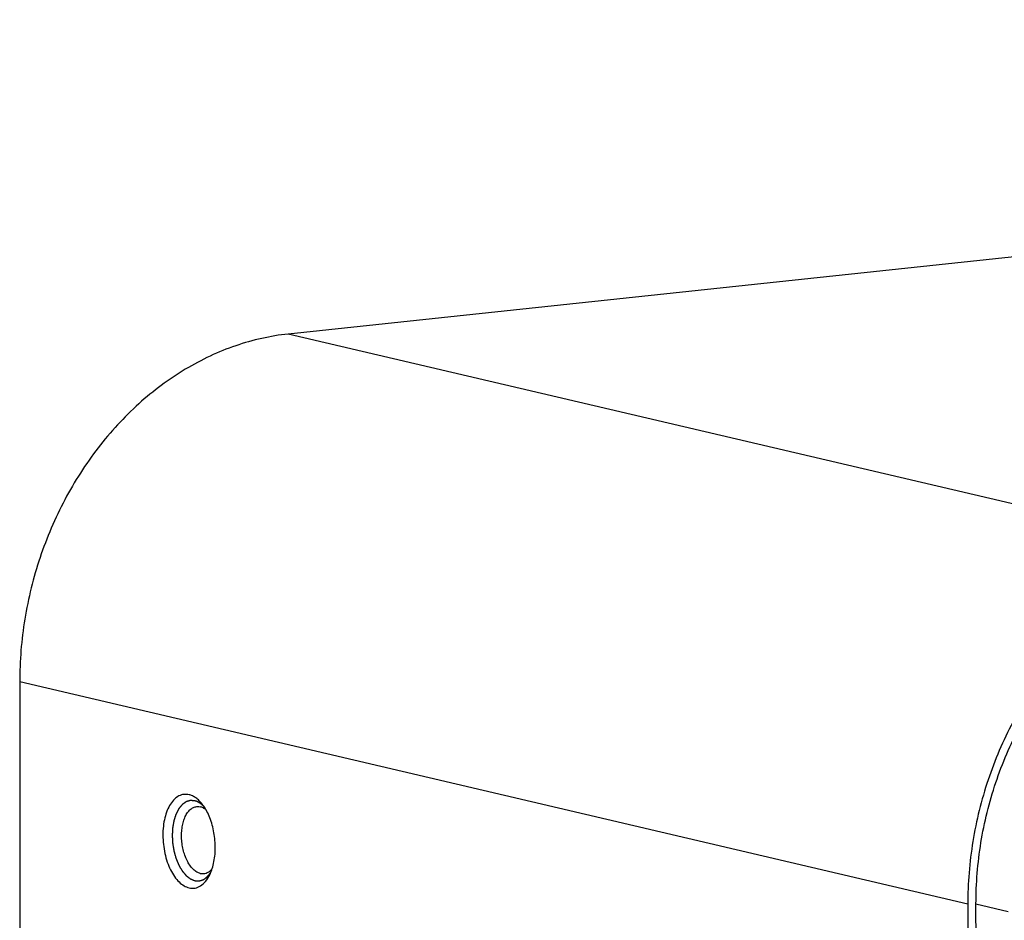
# Model space of a CAD drawing. Header units: millimetres. Extents: x 0 to 2731, y -3524 to -2222.
# Tile 192 of 221: x 1951 to 1988, y -2458 to -2424. Entities that reach past the tile are written whole.
import ezdxf

# ---------------------------------------------------------------- set-up
doc = ezdxf.new("R2010")
doc.units = ezdxf.units.MM
doc.header["$LTSCALE"] = 46.255
doc.layers.add('00_COMPONENTS', color=7, linetype='CONTINUOUS')

msp = doc.modelspace()

# ---------------------------------------------------------------- linework, layer by layer
at = {"layer": '00_COMPONENTS', "color": 7}
for p, q in [((2070.771, -2424.349), (1961.044, -2436.017)), ((1951.081, -2448.928), (1951.153, -2519.472)), ((1986.268, -2457.182), (1986.448, -2633.947)), ((1986.753, -2633.933), (1986.573, -2457.168))]:
    msp.add_line(p, q, dxfattribs=at)
at = {"layer": '00_COMPONENTS', "color": 4}
for p, q in [((1996.231, -2444.271), (1961.044, -2436.017)), ((1986.268, -2457.182), (1951.081, -2448.928)), ((1986.573, -2457.168), (1987.769, -2457.449))]:
    msp.add_line(p, q, dxfattribs=at)
at = {"layer": '00_COMPONENTS', "color": 7}
for points, knots in [([(1961.044, -2436.017), (1960.715, -2436.052), (1960.057, -2436.161), (1959.086, -2436.436), (1958.135, -2436.821), (1956.894, -2437.483), (1955.438, -2438.571), (1953.928, -2440.215), (1952.692, -2442.149), (1951.774, -2444.298), (1951.208, -2446.581), (1951.08, -2448.148), (1951.081, -2448.928)], [0, 0, 0, 0, 0.055808, 0.112475, 0.170141, 0.22891, 0.349775, 0.475112, 0.60417, 0.735714, 0.868207, 1, 1, 1, 1]), ([(1996.231, -2444.271), (1995.902, -2444.306), (1995.244, -2444.415), (1994.273, -2444.69), (1993.322, -2445.075), (1992.081, -2445.737), (1990.625, -2446.825), (1989.115, -2448.469), (1987.879, -2450.402), (1986.961, -2452.551), (1986.395, -2454.835), (1986.267, -2456.402), (1986.268, -2457.182)], [0, 0, 0, 0, 0.055809, 0.112475, 0.170142, 0.22891, 0.349775, 0.475112, 0.60417, 0.735714, 0.868207, 1, 1, 1, 1]), ([(1986.573, -2457.168), (1986.572, -2456.408), (1986.697, -2454.88), (1987.248, -2452.654), (1988.143, -2450.558), (1989.349, -2448.673), (1990.821, -2447.07), (1992.24, -2446.009), (1993.451, -2445.364), (1994.378, -2444.989), (1995.325, -2444.72), (1995.966, -2444.614), (1996.287, -2444.58)], [0, 0, 0, 0, 0.131793, 0.264286, 0.39583, 0.524888, 0.650225, 0.77109, 0.829858, 0.887525, 0.944191, 1, 1, 1, 1]), ([(1957.365, -2453.117), (1957.334, -2453.109), (1957.27, -2453.1), (1957.175, -2453.103), (1957.081, -2453.122), (1956.957, -2453.172), (1956.811, -2453.28), (1956.665, -2453.466), (1956.546, -2453.701), (1956.459, -2453.979), (1956.405, -2454.289), (1956.388, -2454.62), (1956.407, -2454.959), (1956.462, -2455.294), (1956.551, -2455.612), (1956.67, -2455.901), (1956.816, -2456.151), (1956.983, -2456.353), (1957.166, -2456.499), (1957.302, -2456.557), (1957.368, -2456.573)], [0, 0, 0, 0, 0.022191, 0.043938, 0.065719, 0.088007, 0.135583, 0.189186, 0.249713, 0.3169, 0.389672, 0.466412, 0.545177, 0.623868, 0.700394, 0.772827, 0.839582, 0.899628, 0.95277, 1, 1, 1, 1]), ([(1957.854, -2453.466), (1957.819, -2453.421), (1957.745, -2453.338), (1957.624, -2453.235), (1957.498, -2453.159), (1957.409, -2453.127), (1957.365, -2453.117)], [0, 0, 0, 0, 0.281156, 0.540143, 0.778547, 1, 1, 1, 1]), ([(1957.65, -2453.558), (1957.661, -2453.557), (1957.705, -2453.554), (1957.749, -2453.559), (1957.781, -2453.566)], [0, 0, 0, 0, 0.247279, 1, 1, 1, 1]), ([(1957.996, -2453.677), (1957.985, -2453.658), (1957.942, -2453.585), (1957.893, -2453.515), (1957.854, -2453.466)], [0, 0, 0, 0, 0.258803, 1, 1, 1, 1]), ([(1957.784, -2456.035), (1957.739, -2456.025), (1957.648, -2455.987), (1957.524, -2455.893), (1957.41, -2455.763), (1957.309, -2455.602), (1957.224, -2455.414), (1957.157, -2455.206), (1957.111, -2454.984), (1957.087, -2454.756), (1957.086, -2454.53), (1957.108, -2454.313), (1957.153, -2454.112), (1957.218, -2453.934), (1957.303, -2453.783), (1957.405, -2453.666), (1957.521, -2453.587), (1957.608, -2453.562), (1957.65, -2453.558)], [0, 0, 0, 0, 0.046211, 0.097785, 0.155685, 0.219876, 0.289591, 0.363565, 0.440206, 0.51774, 0.594331, 0.668208, 0.737787, 0.801812, 0.859535, 0.910943, 0.957032, 1, 1, 1, 1]), ([(1957.996, -2453.677), (1957.963, -2453.651), (1957.895, -2453.605), (1957.819, -2453.575), (1957.781, -2453.566)], [0, 0, 0, 0, 0.522748, 1, 1, 1, 1]), ([(1958.228, -2455.854), (1958.254, -2455.771), (1958.297, -2455.596), (1958.347, -2455.225), (1958.339, -2454.741), (1958.245, -2454.267), (1958.118, -2453.915), (1958.039, -2453.753), (1957.996, -2453.677)], [0, 0, 0, 0, 0.116507, 0.240209, 0.500008, 0.759802, 0.8835, 1, 1, 1, 1]), ([(1957.368, -2456.573), (1957.404, -2456.582), (1957.477, -2456.592), (1957.588, -2456.584), (1957.695, -2456.553), (1957.836, -2456.481), (1957.997, -2456.33), (1958.091, -2456.177), (1958.133, -2456.091)], [0, 0, 0, 0, 0.113283, 0.224375, 0.336533, 0.452873, 0.707007, 1, 1, 1, 1]), ([(1957.784, -2456.035), (1957.794, -2456.038), (1957.837, -2456.046), (1957.882, -2456.047), (1957.914, -2456.044)], [0, 0, 0, 0, 0.254816, 1, 1, 1, 1]), ([(1957.914, -2456.044), (1957.943, -2456.041), (1958.001, -2456.028), (1958.084, -2455.988), (1958.161, -2455.93), (1958.206, -2455.881), (1958.228, -2455.854)], [0, 0, 0, 0, 0.231284, 0.47076, 0.725355, 1, 1, 1, 1]), ([(1958.133, -2456.091), (1958.142, -2456.073), (1958.178, -2455.995), (1958.208, -2455.915), (1958.228, -2455.854)], [0, 0, 0, 0, 0.241203, 1, 1, 1, 1])]:
    msp.add_open_spline(points, degree=3, knots=knots, dxfattribs=at)
at = {"layer": '00_COMPONENTS', "color": 4}
for points, knots in [([(1957.573, -2453.342), (1957.559, -2453.341), (1957.539, -2453.34), (1957.512, -2453.338), (1957.492, -2453.337), (1957.475, -2453.336), (1957.462, -2453.335), (1957.452, -2453.334), (1957.441, -2453.334), (1957.433, -2453.333), (1957.426, -2453.333), (1957.422, -2453.332), (1957.419, -2453.332), (1957.416, -2453.332), (1957.414, -2453.332), (1957.412, -2453.332), (1957.412, -2453.332), (1957.411, -2453.332), (1957.41, -2453.332), (1957.41, -2453.332), (1957.408, -2453.333), (1957.406, -2453.333), (1957.404, -2453.334), (1957.4, -2453.335), (1957.396, -2453.336), (1957.39, -2453.338), (1957.382, -2453.341), (1957.372, -2453.344), (1957.362, -2453.346), (1957.349, -2453.35), (1957.333, -2453.355), (1957.317, -2453.36), (1957.304, -2453.364), (1957.294, -2453.367), (1957.285, -2453.37), (1957.276, -2453.372), (1957.27, -2453.374), (1957.266, -2453.376), (1957.263, -2453.377), (1957.26, -2453.377), (1957.258, -2453.378), (1957.257, -2453.378), (1957.256, -2453.379), (1957.255, -2453.379), (1957.255, -2453.379), (1957.254, -2453.38), (1957.253, -2453.381), (1957.251, -2453.382), (1957.249, -2453.384), (1957.246, -2453.386), (1957.242, -2453.388), (1957.236, -2453.393), (1957.228, -2453.398), (1957.219, -2453.404), (1957.21, -2453.411), (1957.199, -2453.419), (1957.184, -2453.43), (1957.169, -2453.44), (1957.157, -2453.449), (1957.148, -2453.455), (1957.139, -2453.462), (1957.131, -2453.467), (1957.125, -2453.471), (1957.121, -2453.474), (1957.119, -2453.476), (1957.116, -2453.478), (1957.114, -2453.479), (1957.113, -2453.48), (1957.112, -2453.48), (1957.112, -2453.481), (1957.111, -2453.481), (1957.111, -2453.482), (1957.109, -2453.484), (1957.108, -2453.486), (1957.106, -2453.488), (1957.103, -2453.491), (1957.1, -2453.495), (1957.094, -2453.502), (1957.088, -2453.51), (1957.08, -2453.52), (1957.072, -2453.53), (1957.061, -2453.543), (1957.048, -2453.559), (1957.034, -2453.575), (1957.024, -2453.588), (1957.016, -2453.598), (1957.008, -2453.608), (1957.001, -2453.616), (1956.996, -2453.622), (1956.992, -2453.627), (1956.99, -2453.63), (1956.988, -2453.632), (1956.986, -2453.634), (1956.985, -2453.636), (1956.984, -2453.637), (1956.984, -2453.637), (1956.983, -2453.638), (1956.983, -2453.639), (1956.982, -2453.641), (1956.981, -2453.643), (1956.979, -2453.646), (1956.977, -2453.651), (1956.974, -2453.656), (1956.97, -2453.664), (1956.964, -2453.674), (1956.958, -2453.687), (1956.952, -2453.699), (1956.943, -2453.716), (1956.932, -2453.737), (1956.922, -2453.757), (1956.913, -2453.774), (1956.906, -2453.786), (1956.9, -2453.799), (1956.895, -2453.809), (1956.89, -2453.818), (1956.888, -2453.823), (1956.886, -2453.827), (1956.884, -2453.83), (1956.883, -2453.833), (1956.882, -2453.834), (1956.881, -2453.836), (1956.881, -2453.836), (1956.88, -2453.837), (1956.88, -2453.838), (1956.879, -2453.841), (1956.878, -2453.844), (1956.877, -2453.847), (1956.876, -2453.852), (1956.874, -2453.858), (1956.87, -2453.868), (1956.866, -2453.881), (1956.862, -2453.895), (1956.857, -2453.91), (1956.85, -2453.93), (1956.842, -2453.955), (1956.834, -2453.979), (1956.828, -2453.999), (1956.823, -2454.014), (1956.818, -2454.029), (1956.814, -2454.041), (1956.811, -2454.051), (1956.809, -2454.057), (1956.808, -2454.062), (1956.806, -2454.066), (1956.805, -2454.069), (1956.805, -2454.071), (1956.804, -2454.072), (1956.804, -2454.073), (1956.804, -2454.074), (1956.804, -2454.075), (1956.803, -2454.078), (1956.803, -2454.081), (1956.802, -2454.085), (1956.801, -2454.091), (1956.8, -2454.098), (1956.798, -2454.109), (1956.795, -2454.123), (1956.792, -2454.139), (1956.789, -2454.156), (1956.785, -2454.178), (1956.78, -2454.206), (1956.776, -2454.233), (1956.772, -2454.255), (1956.769, -2454.272), (1956.766, -2454.289), (1956.763, -2454.302), (1956.761, -2454.313), (1956.76, -2454.32), (1956.759, -2454.326), (1956.758, -2454.33), (1956.758, -2454.333), (1956.757, -2454.336), (1956.757, -2454.338), (1956.757, -2454.341), (1956.756, -2454.344), (1956.756, -2454.347), (1956.756, -2454.352), (1956.756, -2454.358), (1956.755, -2454.365), (1956.755, -2454.377), (1956.754, -2454.392), (1956.753, -2454.411), (1956.752, -2454.429), (1956.75, -2454.453), (1956.749, -2454.483), (1956.747, -2454.519), (1956.745, -2454.549), (1956.744, -2454.573), (1956.743, -2454.588), (1956.742, -2454.6), (1956.742, -2454.609), (1956.741, -2454.617), (1956.741, -2454.622), (1956.741, -2454.625), (1956.741, -2454.627), (1956.741, -2454.63), (1956.741, -2454.633), (1956.741, -2454.638), (1956.742, -2454.645), (1956.742, -2454.655), (1956.743, -2454.667), (1956.744, -2454.682), (1956.745, -2454.706), (1956.747, -2454.737), (1956.749, -2454.773), (1956.751, -2454.809), (1956.752, -2454.84), (1956.754, -2454.864), (1956.755, -2454.879), (1956.755, -2454.891), (1956.756, -2454.9), (1956.756, -2454.908), (1956.757, -2454.913), (1956.757, -2454.916), (1956.757, -2454.919), (1956.757, -2454.921), (1956.758, -2454.924), (1956.759, -2454.929), (1956.76, -2454.937), (1956.761, -2454.946), (1956.763, -2454.958), (1956.766, -2454.973), (1956.77, -2454.997), (1956.775, -2455.027), (1956.78, -2455.063), (1956.786, -2455.099), (1956.791, -2455.129), (1956.795, -2455.153), (1956.798, -2455.168), (1956.8, -2455.179), (1956.801, -2455.188), (1956.802, -2455.196), (1956.803, -2455.201), (1956.804, -2455.204), (1956.804, -2455.207), (1956.805, -2455.209), (1956.806, -2455.211), (1956.807, -2455.216), (1956.809, -2455.224), (1956.811, -2455.232), (1956.815, -2455.243), (1956.819, -2455.258), (1956.825, -2455.28), (1956.833, -2455.309), (1956.842, -2455.343), (1956.852, -2455.377), (1956.86, -2455.406), (1956.866, -2455.428), (1956.87, -2455.443), (1956.874, -2455.454), (1956.876, -2455.463), (1956.878, -2455.47), (1956.879, -2455.475), (1956.88, -2455.478), (1956.881, -2455.48), (1956.882, -2455.482), (1956.883, -2455.484), (1956.885, -2455.489), (1956.887, -2455.495), (1956.891, -2455.503), (1956.895, -2455.514), (1956.901, -2455.527), (1956.909, -2455.548), (1956.92, -2455.574), (1956.933, -2455.606), (1956.944, -2455.632), (1956.953, -2455.653), (1956.96, -2455.669), (1956.966, -2455.685), (1956.972, -2455.698), (1956.976, -2455.708), (1956.979, -2455.715), (1956.981, -2455.72), (1956.983, -2455.724), (1956.984, -2455.727), (1956.985, -2455.73), (1956.986, -2455.731), (1956.986, -2455.732), (1956.986, -2455.733), (1956.987, -2455.734), (1956.988, -2455.736), (1956.99, -2455.739), (1956.992, -2455.742), (1956.994, -2455.746), (1956.998, -2455.752), (1957.003, -2455.761), (1957.01, -2455.772), (1957.017, -2455.785), (1957.025, -2455.799), (1957.036, -2455.816), (1957.049, -2455.838), (1957.062, -2455.861), (1957.073, -2455.878), (1957.08, -2455.892), (1957.088, -2455.905), (1957.095, -2455.916), (1957.1, -2455.925), (1957.103, -2455.931), (1957.106, -2455.935), (1957.108, -2455.938), (1957.11, -2455.941), (1957.111, -2455.943), (1957.111, -2455.944), (1957.112, -2455.945), (1957.112, -2455.946), (1957.113, -2455.947), (1957.114, -2455.948), (1957.116, -2455.95), (1957.119, -2455.953), (1957.122, -2455.956), (1957.125, -2455.961), (1957.131, -2455.968), (1957.139, -2455.977), (1957.148, -2455.988), (1957.157, -2455.998), (1957.169, -2456.012), (1957.184, -2456.03), (1957.199, -2456.048), (1957.211, -2456.062), (1957.22, -2456.073), (1957.229, -2456.083), (1957.236, -2456.092), (1957.242, -2456.099), (1957.246, -2456.104), (1957.249, -2456.107), (1957.251, -2456.11), (1957.253, -2456.112), (1957.254, -2456.114), (1957.255, -2456.115), (1957.255, -2456.115), (1957.256, -2456.116), (1957.257, -2456.116), (1957.258, -2456.117), (1957.26, -2456.119), (1957.263, -2456.121), (1957.266, -2456.123), (1957.27, -2456.127), (1957.277, -2456.132), (1957.285, -2456.138), (1957.294, -2456.145), (1957.304, -2456.153), (1957.317, -2456.163), (1957.333, -2456.176), (1957.349, -2456.188), (1957.362, -2456.198), (1957.372, -2456.206), (1957.382, -2456.214), (1957.39, -2456.22), (1957.397, -2456.225), (1957.401, -2456.228), (1957.404, -2456.231), (1957.406, -2456.232), (1957.408, -2456.234), (1957.41, -2456.235), (1957.411, -2456.236), (1957.411, -2456.236), (1957.412, -2456.236), (1957.413, -2456.237), (1957.414, -2456.237), (1957.416, -2456.238), (1957.419, -2456.239), (1957.422, -2456.241), (1957.427, -2456.243), (1957.433, -2456.245), (1957.442, -2456.249), (1957.452, -2456.253), (1957.463, -2456.257), (1957.476, -2456.263), (1957.494, -2456.27), (1957.514, -2456.279), (1957.542, -2456.29), (1957.562, -2456.298), (1957.576, -2456.304)], [0, 0, 0, 0, 0.015625, 0.023438, 0.03125, 0.039062, 0.042969, 0.046875, 0.050781, 0.054688, 0.056641, 0.058594, 0.05957, 0.060547, 0.061523, 0.062012, 0.062256, 0.0625, 0.062744, 0.062988, 0.063477, 0.064453, 0.06543, 0.066406, 0.068359, 0.070312, 0.074219, 0.078125, 0.082031, 0.085938, 0.09375, 0.101562, 0.105469, 0.109375, 0.113281, 0.117188, 0.119141, 0.121094, 0.12207, 0.123047, 0.124023, 0.124512, 0.124756, 0.125, 0.125244, 0.125488, 0.125977, 0.126953, 0.12793, 0.128906, 0.130859, 0.132812, 0.136719, 0.140625, 0.144531, 0.148438, 0.15625, 0.164062, 0.167969, 0.171875, 0.175781, 0.179688, 0.181641, 0.183594, 0.18457, 0.185547, 0.186523, 0.187012, 0.187256, 0.1875, 0.187744, 0.187988, 0.188477, 0.189453, 0.19043, 0.191406, 0.193359, 0.195312, 0.199219, 0.203125, 0.207031, 0.210938, 0.21875, 0.226562, 0.230469, 0.234375, 0.238281, 0.242188, 0.244141, 0.246094, 0.24707, 0.248047, 0.249023, 0.249512, 0.249756, 0.25, 0.250244, 0.250488, 0.250977, 0.251953, 0.25293, 0.253906, 0.255859, 0.257812, 0.261719, 0.265625, 0.269531, 0.273438, 0.28125, 0.289062, 0.292969, 0.296875, 0.300781, 0.304688, 0.306641, 0.308594, 0.30957, 0.310547, 0.311523, 0.312012, 0.312256, 0.3125, 0.312744, 0.312988, 0.313477, 0.314453, 0.31543, 0.316406, 0.318359, 0.320312, 0.324219, 0.328125, 0.332031, 0.335938, 0.34375, 0.351562, 0.355469, 0.359375, 0.363281, 0.367188, 0.369141, 0.371094, 0.37207, 0.373047, 0.374023, 0.374512, 0.374756, 0.375, 0.375244, 0.375488, 0.375977, 0.376953, 0.37793, 0.378906, 0.380859, 0.382812, 0.386719, 0.390625, 0.394531, 0.398438, 0.40625, 0.414062, 0.417969, 0.421875, 0.425781, 0.429688, 0.431641, 0.433594, 0.43457, 0.435547, 0.436523, 0.437012, 0.4375, 0.437988, 0.438477, 0.439453, 0.44043, 0.441406, 0.443359, 0.445312, 0.449219, 0.453125, 0.457031, 0.460938, 0.46875, 0.476562, 0.484375, 0.488281, 0.492188, 0.494141, 0.496094, 0.498047, 0.499023, 0.499512, 0.5, 0.500488, 0.500977, 0.501953, 0.503906, 0.505859, 0.507812, 0.511719, 0.515625, 0.523438, 0.53125, 0.539062, 0.546875, 0.550781, 0.554688, 0.556641, 0.558594, 0.560547, 0.561523, 0.562012, 0.5625, 0.562988, 0.563477, 0.564453, 0.566406, 0.568359, 0.570312, 0.574219, 0.578125, 0.585938, 0.59375, 0.601562, 0.609375, 0.613281, 0.617188, 0.619141, 0.621094, 0.623047, 0.624023, 0.624512, 0.625, 0.625488, 0.625977, 0.626953, 0.628906, 0.630859, 0.632812, 0.636719, 0.640625, 0.648438, 0.65625, 0.664062, 0.671875, 0.675781, 0.679688, 0.681641, 0.683594, 0.685547, 0.686523, 0.687012, 0.6875, 0.687988, 0.688477, 0.689453, 0.691406, 0.693359, 0.695312, 0.699219, 0.703125, 0.710938, 0.71875, 0.726562, 0.730469, 0.734375, 0.738281, 0.742188, 0.744141, 0.746094, 0.74707, 0.748047, 0.749023, 0.749512, 0.749756, 0.75, 0.750244, 0.750488, 0.750977, 0.751953, 0.75293, 0.753906, 0.755859, 0.757812, 0.761719, 0.765625, 0.769531, 0.773438, 0.78125, 0.789062, 0.792969, 0.796875, 0.800781, 0.804688, 0.806641, 0.808594, 0.80957, 0.810547, 0.811523, 0.812012, 0.812256, 0.8125, 0.812744, 0.812988, 0.813477, 0.814453, 0.81543, 0.816406, 0.818359, 0.820312, 0.824219, 0.828125, 0.832031, 0.835938, 0.84375, 0.851562, 0.855469, 0.859375, 0.863281, 0.867188, 0.869141, 0.871094, 0.87207, 0.873047, 0.874023, 0.874512, 0.874756, 0.875, 0.875244, 0.875488, 0.875977, 0.876953, 0.87793, 0.878906, 0.880859, 0.882812, 0.886719, 0.890625, 0.894531, 0.898438, 0.90625, 0.914062, 0.917969, 0.921875, 0.925781, 0.929688, 0.931641, 0.933594, 0.93457, 0.935547, 0.936523, 0.937012, 0.937256, 0.9375, 0.937744, 0.937988, 0.938477, 0.939453, 0.94043, 0.941406, 0.943359, 0.945312, 0.949219, 0.953125, 0.957031, 0.960938, 0.96875, 0.976562, 0.984375, 1, 1, 1, 1]), ([(1957.925, -2453.562), (1957.918, -2453.555), (1957.908, -2453.546), (1957.894, -2453.532), (1957.886, -2453.524), (1957.879, -2453.517), (1957.875, -2453.513), (1957.872, -2453.51), (1957.869, -2453.508), (1957.866, -2453.505), (1957.861, -2453.501), (1957.853, -2453.494), (1957.842, -2453.485), (1957.831, -2453.476), (1957.823, -2453.469), (1957.818, -2453.464), (1957.815, -2453.463), (1957.814, -2453.461), (1957.812, -2453.46), (1957.808, -2453.457), (1957.804, -2453.454), (1957.796, -2453.449), (1957.787, -2453.443), (1957.778, -2453.436), (1957.771, -2453.431), (1957.765, -2453.427), (1957.76, -2453.424), (1957.757, -2453.422), (1957.755, -2453.42), (1957.754, -2453.419), (1957.753, -2453.419), (1957.751, -2453.417), (1957.747, -2453.416), (1957.743, -2453.413), (1957.737, -2453.41), (1957.73, -2453.406), (1957.72, -2453.4), (1957.711, -2453.395), (1957.703, -2453.391), (1957.699, -2453.388), (1957.695, -2453.386), (1957.693, -2453.385), (1957.692, -2453.385), (1957.689, -2453.384), (1957.686, -2453.382), (1957.681, -2453.38), (1957.674, -2453.377), (1957.665, -2453.373), (1957.654, -2453.368), (1957.646, -2453.365), (1957.64, -2453.363), (1957.638, -2453.362), (1957.636, -2453.361), (1957.635, -2453.36), (1957.631, -2453.359), (1957.626, -2453.358), (1957.618, -2453.355), (1957.608, -2453.352), (1957.593, -2453.348), (1957.581, -2453.344), (1957.573, -2453.342)], [0, 0, 0, 0, 0.0625, 0.09375, 0.125, 0.140625, 0.15625, 0.164062, 0.171875, 0.179688, 0.1875, 0.21875, 0.25, 0.28125, 0.3125, 0.320312, 0.328125, 0.332031, 0.335938, 0.34375, 0.359375, 0.375, 0.40625, 0.4375, 0.453125, 0.46875, 0.484375, 0.492188, 0.496094, 0.5, 0.503906, 0.507812, 0.515625, 0.53125, 0.546875, 0.5625, 0.59375, 0.625, 0.640625, 0.65625, 0.664062, 0.667969, 0.671875, 0.679688, 0.6875, 0.703125, 0.71875, 0.75, 0.78125, 0.8125, 0.820312, 0.828125, 0.832031, 0.835938, 0.84375, 0.859375, 0.875, 0.90625, 0.9375, 1, 1, 1, 1]), ([(1957.576, -2456.304), (1957.59, -2456.306), (1957.61, -2456.308), (1957.635, -2456.311), (1957.648, -2456.313), (1957.659, -2456.314), (1957.667, -2456.315), (1957.674, -2456.316), (1957.678, -2456.316), (1957.682, -2456.316), (1957.684, -2456.317), (1957.686, -2456.317), (1957.686, -2456.317), (1957.687, -2456.317), (1957.688, -2456.317), (1957.691, -2456.316), (1957.695, -2456.316), (1957.7, -2456.315), (1957.705, -2456.315), (1957.712, -2456.314), (1957.724, -2456.312), (1957.742, -2456.31), (1957.759, -2456.308), (1957.771, -2456.306), (1957.778, -2456.305), (1957.783, -2456.305), (1957.789, -2456.304), (1957.793, -2456.303), (1957.795, -2456.303), (1957.796, -2456.303), (1957.797, -2456.303), (1957.798, -2456.303), (1957.799, -2456.302), (1957.802, -2456.301), (1957.805, -2456.3), (1957.809, -2456.298), (1957.816, -2456.296), (1957.824, -2456.292), (1957.834, -2456.289), (1957.844, -2456.285), (1957.854, -2456.281), (1957.864, -2456.277), (1957.874, -2456.273), (1957.883, -2456.27), (1957.889, -2456.267), (1957.893, -2456.266), (1957.897, -2456.264), (1957.899, -2456.263), (1957.901, -2456.263), (1957.903, -2456.262), (1957.904, -2456.262), (1957.904, -2456.261), (1957.905, -2456.261), (1957.906, -2456.26), (1957.907, -2456.26), (1957.909, -2456.258), (1957.911, -2456.257), (1957.915, -2456.254), (1957.919, -2456.252), (1957.925, -2456.248), (1957.933, -2456.242), (1957.942, -2456.236), (1957.952, -2456.229), (1957.961, -2456.223), (1957.971, -2456.217), (1957.98, -2456.21), (1957.988, -2456.205), (1957.994, -2456.201), (1957.998, -2456.198), (1958.001, -2456.196), (1958.003, -2456.195), (1958.005, -2456.194), (1958.005, -2456.193), (1958.006, -2456.192), (1958.007, -2456.191), (1958.009, -2456.189), (1958.012, -2456.186), (1958.017, -2456.182), (1958.021, -2456.177), (1958.027, -2456.171), (1958.037, -2456.161), (1958.052, -2456.147), (1958.066, -2456.132), (1958.076, -2456.122), (1958.082, -2456.116), (1958.086, -2456.111), (1958.091, -2456.107), (1958.094, -2456.104), (1958.096, -2456.102), (1958.097, -2456.101), (1958.098, -2456.1), (1958.099, -2456.099), (1958.1, -2456.097), (1958.101, -2456.095), (1958.104, -2456.092), (1958.107, -2456.087), (1958.113, -2456.08), (1958.119, -2456.07), (1958.127, -2456.059), (1958.137, -2456.044), (1958.156, -2456.019), (1958.171, -2455.997), (1958.182, -2455.982)], [0, 0, 0, 0, 0.0625, 0.09375, 0.109375, 0.125, 0.140625, 0.148438, 0.15625, 0.160156, 0.164062, 0.166016, 0.166992, 0.167969, 0.169922, 0.171875, 0.179688, 0.1875, 0.195312, 0.203125, 0.21875, 0.25, 0.28125, 0.296875, 0.304688, 0.3125, 0.320312, 0.328125, 0.330078, 0.332031, 0.333008, 0.333984, 0.335938, 0.339844, 0.34375, 0.351562, 0.359375, 0.375, 0.390625, 0.40625, 0.421875, 0.4375, 0.453125, 0.46875, 0.476562, 0.484375, 0.488281, 0.492188, 0.496094, 0.498047, 0.499023, 0.5, 0.500977, 0.501953, 0.503906, 0.507812, 0.511719, 0.515625, 0.523438, 0.53125, 0.546875, 0.5625, 0.578125, 0.59375, 0.609375, 0.625, 0.640625, 0.648438, 0.65625, 0.660156, 0.664062, 0.666016, 0.666992, 0.667969, 0.669922, 0.671875, 0.679688, 0.6875, 0.695312, 0.703125, 0.71875, 0.75, 0.78125, 0.796875, 0.804688, 0.8125, 0.820312, 0.828125, 0.830078, 0.832031, 0.833008, 0.833984, 0.835938, 0.839844, 0.84375, 0.851562, 0.859375, 0.875, 0.890625, 0.90625, 0.9375, 1, 1, 1, 1])]:
    msp.add_open_spline(points, degree=3, knots=knots, dxfattribs=at)

doc.saveas('drawing.dxf')
